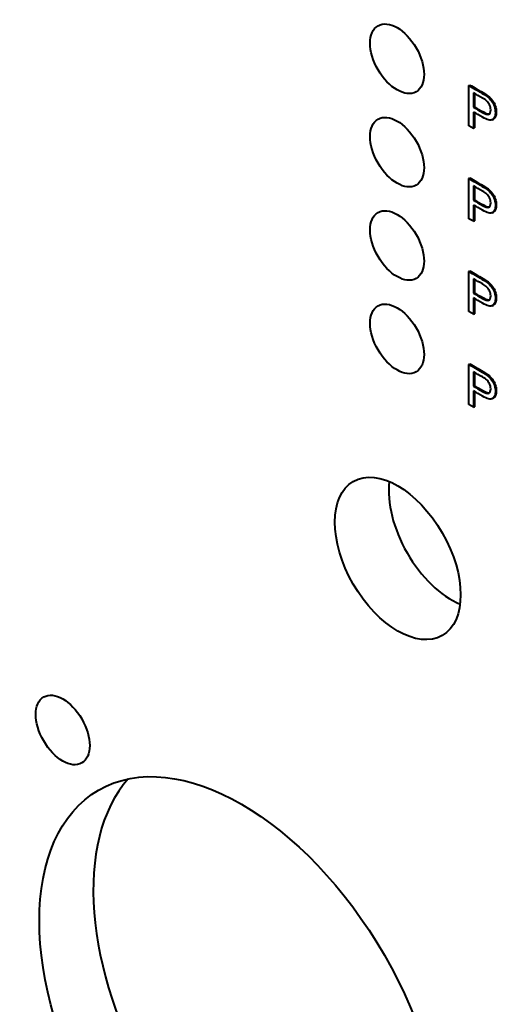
# Model space of a CAD drawing. Header units: millimetres. Extents: x 1 to 420, y -2 to 296.
# Tile 4 of 16: x 110 to 129, y 55 to 94. Entities that reach past the tile are written whole.
import ezdxf

# ---------------------------------------------------------------- set-up
doc = ezdxf.new("R2010")
doc.units = ezdxf.units.MM
for name, color, linetype in [('Default', 7, 'Continuous'), ('ME001036.00.04', 7, 'Continuous'), ('ME001037.00.00', 7, 'Continuous')]:
    doc.layers.add(name, color=color, linetype=linetype)

# ---------------------------------------------------------------- blocks, each defined once
blk = doc.blocks.new('SE2')
at = {"layer": 'ME001036.00.04', "color": 7, "linetype": 'Continuous', "lineweight": 40}
for centre, major_axis in [((125.322, 92.337), (0.75, -1.299)), ((125.322, 88.663), (0.75, -1.299)), ((125.322, 84.989), (0.75, -1.299)), ((125.322, 81.315), (0.75, -1.299)), ((125.347, 72.675), (-1.75, 3.031)), ((112.16, 65.924), (0.75, -1.299)), ((119.196, 53.817), (-5.625, 9.743))]:
    blk.add_ellipse(centre, major_axis=major_axis, ratio=0.57735, dxfattribs=at)
for centre, major_axis, start_param, end_param in [((127.468, 73.9), (1.75, -3.031), 3.79273, 5.632048), ((121.318, 55.042), (5.625, -9.743), 3.33129, 6.093488)]:
    blk.add_ellipse(centre, major_axis=major_axis, ratio=0.57735, start_param=start_param, end_param=end_param, dxfattribs=at)
at = {"layer": 'ME001037.00.00', "color": 7, "linetype": 'Continuous', "lineweight": 40}
for p, q in [((128.147, 91.284), (128.182, 91.304)), ((128.147, 89.704), (128.147, 91.284)), ((128.327, 90.995), (128.327, 90.427)), ((128.363, 90.974), (128.363, 90.447)), ((128.327, 90.427), (128.363, 90.447)), ((128.327, 90.242), (128.327, 89.6)), ((128.363, 90.221), (128.363, 89.621)), ((129.069, 89.94), (129.113, 89.965)), ((128.327, 89.6), (128.147, 89.704)), ((128.327, 89.6), (128.363, 89.621)), ((128.147, 87.625), (128.182, 87.646)), ((128.147, 86.045), (128.147, 87.625)), ((128.327, 87.336), (128.327, 86.768)), ((128.363, 87.316), (128.363, 86.789)), ((128.327, 86.768), (128.363, 86.789)), ((128.327, 86.583), (128.327, 85.941)), ((128.363, 86.563), (128.363, 85.961)), ((128.327, 85.941), (128.147, 86.045)), ((129.068, 86.28), (129.112, 86.305)), ((128.327, 85.941), (128.363, 85.961)), ((128.147, 83.967), (128.182, 83.988)), ((128.147, 82.387), (128.147, 83.967)), ((128.327, 83.678), (128.327, 83.11)), ((128.363, 83.657), (128.363, 83.131)), ((128.327, 83.11), (128.363, 83.131)), ((128.327, 82.924), (128.327, 82.283)), ((128.363, 82.904), (128.363, 82.303)), ((129.068, 82.621), (129.112, 82.647)), ((128.327, 82.283), (128.147, 82.387)), ((128.327, 82.283), (128.363, 82.303)), ((128.147, 80.309), (128.183, 80.329)), ((128.147, 78.729), (128.147, 80.309)), ((128.328, 80.019), (128.328, 79.452)), ((128.363, 79.998), (128.363, 79.472)), ((128.328, 79.452), (128.363, 79.472)), ((128.328, 79.266), (128.328, 78.624)), ((128.363, 79.245), (128.363, 78.645)), ((128.328, 78.624), (128.147, 78.729)), ((129.069, 78.964), (129.113, 78.989)), ((128.328, 78.624), (128.363, 78.645))]:
    blk.add_line(p, q, dxfattribs=at)
for points, knots in [([(128.147, 91.284), (128.319, 91.184), (128.491, 91.085), (128.663, 90.986), (128.754, 90.933), (128.824, 90.888), (128.871, 90.851), (128.938, 90.799), (128.995, 90.742), (129.04, 90.679), (129.085, 90.616), (129.122, 90.545), (129.15, 90.463), (129.177, 90.382), (129.191, 90.302), (129.191, 90.089), (129.154, 89.997), (129.08, 89.947), (129.006, 89.896), (128.872, 89.927), (128.678, 90.039), (128.561, 90.107), (128.444, 90.174), (128.327, 90.242)], [0, 0, 0, 0, 0.217015, 0.217015, 0.217015, 0.304539, 0.304539, 0.304539, 0.381358, 0.381358, 0.381358, 0.454224, 0.454224, 0.454224, 0.534355, 0.534355, 0.671112, 0.671112, 0.671112, 0.852642, 0.852642, 0.852642, 1, 1, 1, 1]), ([(128.182, 91.304), (128.354, 91.205), (128.527, 91.105), (128.699, 91.006), (128.79, 90.953), (128.859, 90.908), (128.906, 90.871), (128.974, 90.819), (129.03, 90.762), (129.076, 90.699), (129.121, 90.637), (129.158, 90.565), (129.185, 90.483), (129.212, 90.402), (129.227, 90.323), (129.227, 90.109), (129.189, 90.017), (129.116, 89.967), (129.113, 89.966), (129.111, 89.964), (129.108, 89.963)], [0, 0, 0, 0, 0.2170151, 0.2170151, 0.2170151, 0.3045389, 0.3045389, 0.3045389, 0.3813585, 0.3813585, 0.3813585, 0.4542243, 0.4542243, 0.4542243, 0.5343551, 0.5343551, 0.6711116, 0.6711116, 0.6711116, 0.6769214, 0.6769214, 0.6769214, 0.6769214]), ([(128.327, 90.427), (128.445, 90.359), (128.563, 90.29), (128.682, 90.222), (128.798, 90.155), (128.882, 90.132), (128.98, 90.176), (129.005, 90.233), (129.005, 90.391), (128.99, 90.456), (128.962, 90.52), (128.933, 90.584), (128.895, 90.638), (128.847, 90.681), (128.817, 90.708), (128.76, 90.745), (128.678, 90.792), (128.561, 90.86), (128.444, 90.927), (128.327, 90.995)], [0, 0, 0, 0, 0.215508, 0.215508, 0.215508, 0.355035, 0.355035, 0.494563, 0.494563, 0.595601, 0.595601, 0.595601, 0.683171, 0.683171, 0.683171, 0.786664, 0.786664, 0.786664, 1, 1, 1, 1]), ([(128.363, 90.447), (128.481, 90.379), (128.599, 90.311), (128.717, 90.243), (128.833, 90.175), (128.917, 90.152), (128.97, 90.176), (128.973, 90.177), (128.976, 90.179)], [0, 0, 0, 0, 0.2155076, 0.2155076, 0.2155076, 0.3550354, 0.3550354, 0.3646383, 0.3646383, 0.3646383, 0.3646383]), ([(128.147, 87.625), (128.319, 87.526), (128.491, 87.427), (128.663, 87.327), (128.754, 87.275), (128.824, 87.23), (128.871, 87.193), (128.938, 87.14), (128.995, 87.083), (129.04, 87.02), (129.085, 86.958), (129.122, 86.886), (129.15, 86.805), (129.177, 86.723), (129.192, 86.643), (129.192, 86.43), (129.154, 86.338), (129.08, 86.287), (129.007, 86.236), (128.872, 86.268), (128.678, 86.381), (128.561, 86.449), (128.444, 86.516), (128.327, 86.583)], [0, 0, 0, 0, 0.216954, 0.216954, 0.216954, 0.304453, 0.304453, 0.304453, 0.381251, 0.381251, 0.381251, 0.454067, 0.454067, 0.454067, 0.53362, 0.53362, 0.671225, 0.671225, 0.671225, 0.852685, 0.852685, 0.852685, 1, 1, 1, 1]), ([(128.182, 87.646), (128.355, 87.547), (128.527, 87.447), (128.699, 87.348), (128.79, 87.295), (128.859, 87.25), (128.906, 87.213), (128.974, 87.161), (129.03, 87.104), (129.076, 87.041), (129.121, 86.978), (129.158, 86.906), (129.185, 86.825), (129.213, 86.744), (129.227, 86.663), (129.227, 86.451), (129.19, 86.359), (129.116, 86.308), (129.113, 86.306), (129.11, 86.304), (129.108, 86.303)], [0, 0, 0, 0, 0.2169538, 0.2169538, 0.2169538, 0.3044529, 0.3044529, 0.3044529, 0.3812508, 0.3812508, 0.3812508, 0.4540668, 0.4540668, 0.4540668, 0.53362, 0.53362, 0.6712255, 0.6712255, 0.6712255, 0.6776883, 0.6776883, 0.6776883, 0.6776883]), ([(128.327, 86.768), (128.445, 86.7), (128.564, 86.632), (128.682, 86.564), (128.798, 86.497), (128.882, 86.474), (128.98, 86.518), (129.005, 86.575), (129.005, 86.733), (128.99, 86.798), (128.962, 86.862), (128.934, 86.926), (128.895, 86.979), (128.847, 87.021), (128.816, 87.049), (128.76, 87.087), (128.678, 87.134), (128.561, 87.201), (128.444, 87.269), (128.327, 87.336)], [0, 0, 0, 0, 0.215553, 0.215553, 0.215553, 0.355111, 0.355111, 0.494668, 0.494668, 0.595727, 0.595727, 0.595727, 0.683082, 0.683082, 0.683082, 0.786659, 0.786659, 0.786659, 1, 1, 1, 1]), ([(128.363, 86.789), (128.481, 86.721), (128.599, 86.653), (128.717, 86.584), (128.834, 86.517), (128.917, 86.494), (128.97, 86.518), (128.973, 86.519), (128.976, 86.521)], [0, 0, 0, 0, 0.2155533, 0.2155533, 0.2155533, 0.3551108, 0.3551108, 0.3647126, 0.3647126, 0.3647126, 0.3647126]), ([(128.147, 83.967), (128.319, 83.868), (128.491, 83.768), (128.663, 83.669), (128.755, 83.617), (128.824, 83.571), (128.871, 83.533), (128.938, 83.48), (128.995, 83.425), (129.04, 83.362), (129.086, 83.3), (129.122, 83.227), (129.15, 83.147), (129.177, 83.065), (129.192, 82.985), (129.192, 82.772), (129.154, 82.68), (129.081, 82.629), (129.007, 82.578), (128.872, 82.61), (128.678, 82.722), (128.561, 82.789), (128.444, 82.857), (128.327, 82.924)], [0, 0, 0, 0, 0.216974, 0.216974, 0.216974, 0.304526, 0.304526, 0.304526, 0.381142, 0.381142, 0.381142, 0.453965, 0.453965, 0.453965, 0.533525, 0.533525, 0.671144, 0.671144, 0.671144, 0.852622, 0.852622, 0.852622, 1, 1, 1, 1]), ([(128.182, 83.988), (128.355, 83.888), (128.527, 83.789), (128.699, 83.69), (128.79, 83.637), (128.859, 83.592), (128.906, 83.554), (128.973, 83.5), (129.03, 83.446), (129.076, 83.382), (129.121, 83.32), (129.158, 83.248), (129.185, 83.167), (129.213, 83.085), (129.227, 83.005), (129.227, 82.793), (129.19, 82.701), (129.116, 82.65), (129.113, 82.648), (129.111, 82.646), (129.108, 82.644)], [0, 0, 0, 0, 0.2169741, 0.2169741, 0.2169741, 0.3045264, 0.3045264, 0.3045264, 0.3811419, 0.3811419, 0.3811419, 0.4539647, 0.4539647, 0.4539647, 0.5335254, 0.5335254, 0.6711438, 0.6711438, 0.6711438, 0.6776072, 0.6776072, 0.6776072, 0.6776072]), ([(128.327, 83.11), (128.446, 83.042), (128.564, 82.974), (128.682, 82.906), (128.798, 82.838), (128.882, 82.815), (128.98, 82.859), (129.005, 82.917), (129.005, 83.074), (128.99, 83.14), (128.962, 83.203), (128.934, 83.268), (128.895, 83.321), (128.847, 83.363), (128.816, 83.391), (128.76, 83.427), (128.678, 83.476), (128.561, 83.545), (128.444, 83.611), (128.327, 83.678)], [0, 0, 0, 0, 0.215559, 0.215559, 0.215559, 0.355119, 0.355119, 0.49468, 0.49468, 0.595741, 0.595741, 0.595741, 0.683098, 0.683098, 0.683098, 0.786656, 0.786656, 0.786656, 1, 1, 1, 1]), ([(128.363, 83.131), (128.481, 83.062), (128.599, 82.994), (128.717, 82.926), (128.834, 82.859), (128.917, 82.836), (128.97, 82.859), (128.973, 82.861), (128.976, 82.863)], [0, 0, 0, 0, 0.2155586, 0.2155586, 0.2155586, 0.3551194, 0.3551194, 0.364721, 0.364721, 0.364721, 0.364721]), ([(128.147, 80.309), (128.319, 80.21), (128.491, 80.11), (128.664, 80.011), (128.755, 79.958), (128.824, 79.913), (128.871, 79.875), (128.938, 79.822), (128.995, 79.766), (129.041, 79.704), (129.087, 79.641), (129.123, 79.569), (129.15, 79.488), (129.178, 79.406), (129.192, 79.326), (129.192, 79.114), (129.154, 79.021), (129.081, 78.971), (129.006, 78.92), (128.872, 78.951), (128.678, 79.063), (128.561, 79.131), (128.444, 79.198), (128.328, 79.266)], [0, 0, 0, 0, 0.216971, 0.216971, 0.216971, 0.304522, 0.304522, 0.304522, 0.381097, 0.381097, 0.381097, 0.453965, 0.453965, 0.453965, 0.533539, 0.533539, 0.671179, 0.671179, 0.671179, 0.852672, 0.852672, 0.852672, 1, 1, 1, 1]), ([(128.183, 80.329), (128.355, 80.23), (128.527, 80.131), (128.699, 80.031), (128.79, 79.979), (128.859, 79.933), (128.907, 79.896), (128.974, 79.842), (129.03, 79.786), (129.076, 79.724), (129.122, 79.662), (129.158, 79.59), (129.185, 79.509), (129.213, 79.426), (129.227, 79.347), (129.227, 79.134), (129.19, 79.041), (129.116, 78.991), (129.114, 78.99), (129.111, 78.988), (129.109, 78.987)], [0, 0, 0, 0, 0.2169707, 0.2169707, 0.2169707, 0.3045216, 0.3045216, 0.3045216, 0.3810968, 0.3810968, 0.3810968, 0.4539655, 0.4539655, 0.4539655, 0.5335387, 0.5335387, 0.6711789, 0.6711789, 0.6711789, 0.6769882, 0.6769882, 0.6769882, 0.6769882]), ([(128.328, 79.452), (128.446, 79.384), (128.564, 79.316), (128.682, 79.247), (128.798, 79.18), (128.882, 79.157), (128.98, 79.201), (129.005, 79.257), (129.005, 79.416), (128.99, 79.481), (128.962, 79.545), (128.934, 79.609), (128.895, 79.662), (128.848, 79.705), (128.817, 79.733), (128.76, 79.769), (128.678, 79.816), (128.561, 79.884), (128.444, 79.951), (128.328, 80.019)], [0, 0, 0, 0, 0.215568, 0.215568, 0.215568, 0.35557, 0.35557, 0.495573, 0.495573, 0.595802, 0.595802, 0.595802, 0.683081, 0.683081, 0.683081, 0.786628, 0.786628, 0.786628, 1, 1, 1, 1]), ([(128.363, 79.472), (128.481, 79.404), (128.599, 79.336), (128.717, 79.268), (128.834, 79.201), (128.917, 79.177), (128.97, 79.201), (128.973, 79.203), (128.977, 79.205)], [0, 0, 0, 0, 0.2155677, 0.2155677, 0.2155677, 0.3555703, 0.3555703, 0.3653414, 0.3653414, 0.3653414, 0.3653414])]:
    blk.add_open_spline(points, degree=3, knots=knots, dxfattribs=at)

msp = doc.modelspace()

# ---------------------------------------------------------------- block references
at = {"layer": 'Default'}
msp.add_blockref('SE2', (0, 0), dxfattribs=at)

doc.saveas('drawing.dxf')
